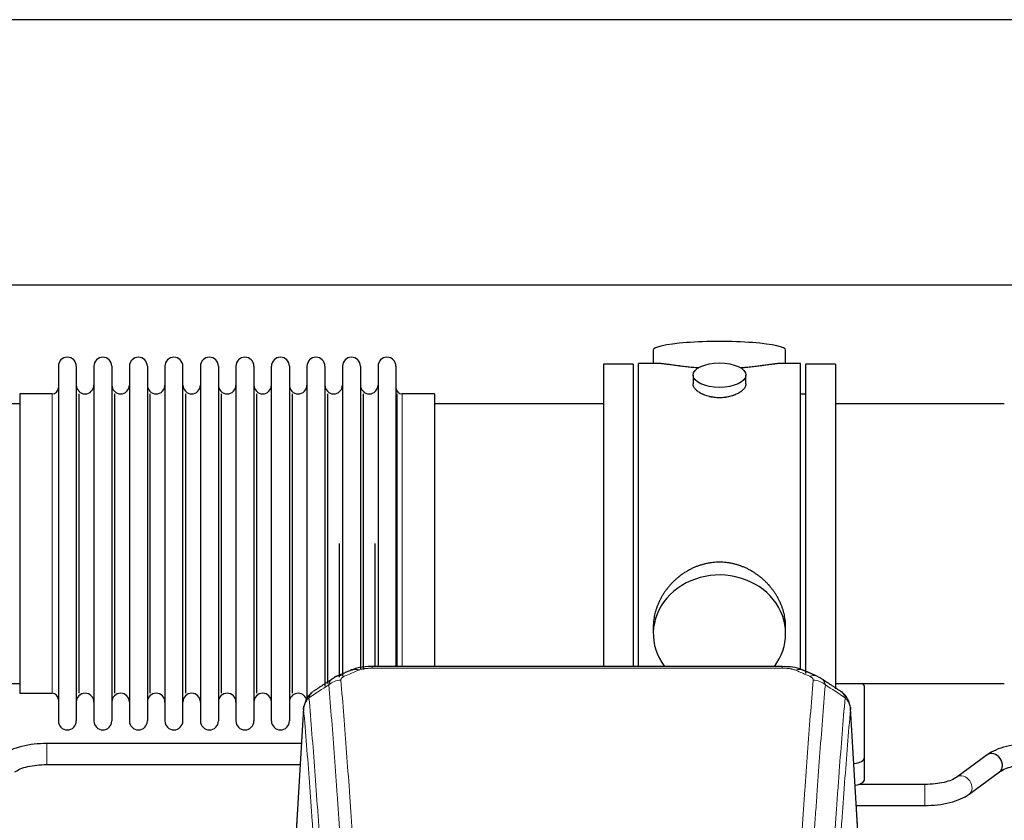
# Model space of a CAD drawing. Header units: inches. Extents: x 0 to 23760, y -13 to 16800.
# Tile 103 of 222: x 4507 to 5067, y 14049 to 14505. Entities that reach past the tile are written whole.
import ezdxf

# ---------------------------------------------------------------- set-up
doc = ezdxf.new("R2010")
doc.units = ezdxf.units.IN
doc.layers.add('254', color=7, linetype='Continuous', true_color=0xffffff)
doc.styles.add('latin_extended', font='simplex.shx')
doc.dimstyles.get("Standard").update_dxf_attribs({"dimtxt": 0.18, "dimasz": 0.18, "dimexe": 0.18, "dimexo": 0.0625, "dimgap": 0.09, "dimtad": 0, "dimtih": 1, "dimtoh": 1, "dimdec": 4, "dimzin": 0, "dimdsep": 46, "dimtxsty": 'Standard', "dimcen": 0.09, "dimadec": 0, "dimazin": 0, "dimtfac": 1, "dimtdec": 4, "dimtofl": 0, "dimtmove": 0, "dimatfit": 3, "dimfxl": 1, "dimtolj": 1, "dimtzin": 0, "dimarcsym": 0})

# ---------------------------------------------------------------- blocks, each defined once
blk = doc.blocks.new('_U5')
at = {"layer": '254', "color": 3, "linetype": 'Continuous', "lineweight": 13, "transparency": 16777216}
for p, q in [((5363.12, 12947.27), (5363.12, 14391.07)), ((4878.29, 12947.27), (5403.12, 12947.27)), ((5363.12, 12807.27), (5363.12, 12441.16)), ((6959.29, 12301.16), (5323.12, 12301.16))]:
    blk.add_line(p, q, dxfattribs=at)
at = {"layer": '254', "color": 3, "transparency": 16777216}
for points in [[(5386.45, 12807.27), (5339.78, 12807.27), (5363.12, 12947.27)], [(5339.78, 12441.16), (5386.45, 12441.16), (5363.12, 12301.16)]]:
    blk.add_solid(points, dxfattribs=at)
at = {"layer": 'Defpoints', "color": 0, "transparency": 16777216}
for p in [(4838.29, 12947.27), (5363.12, 12301.16), (6999.29, 12301.16)]:
    blk.add_point(p, dxfattribs=at)
at = {"layer": '254', "color": 2, "lineweight": 13, "transparency": 16777216, "insert": (5153.12, 13961.07), "char_height": 140, "attachment_point": 1, "rotation": 90, "style": 'latin_extended'}
blk.add_mtext('\\A1;\\C2;650', dxfattribs=at)

msp = doc.modelspace()

# ---------------------------------------------------------------- linework, layer by layer
at = {"layer": '254', "color": 2, "linetype": 'Continuous', "lineweight": 25}
for p, q in [((6116.291, 14504.748), (2761.791, 14504.748)), ((6116.291, 14353.723), (2761.791, 14353.723)), ((4867.652, 14316.815), (4867.652, 14309.194)), ((4942.931, 14309.194), (4942.931, 14316.815)), ((4839.291, 14308.764), (4839.291, 14206.764)), ((4856.291, 14308.764), (4839.291, 14308.764)), ((4856.291, 14308.764), (4856.291, 14206.764)), ((4870.638, 14309.194), (4859.291, 14309.194)), ((4859.291, 14206.764), (4859.291, 14309.194)), ((4951.291, 14309.194), (4939.995, 14309.194)), ((4951.291, 14206.764), (4951.291, 14309.194)), ((4954.291, 14308.764), (4954.291, 14132.85)), ((4971.291, 14308.764), (4954.291, 14308.764)), ((4971.291, 14308.764), (4971.291, 14124.109)), ((4529.291, 14307.664), (4529.291, 14105.864)), ((4539.491, 14307.664), (4539.491, 14105.864)), ((4549.491, 14307.664), (4549.491, 14105.864)), ((4559.691, 14307.664), (4559.691, 14105.864)), ((4569.691, 14307.664), (4569.691, 14105.864)), ((4579.891, 14307.664), (4579.891, 14105.864)), ((4589.891, 14307.664), (4589.891, 14105.864)), ((4600.091, 14105.864), (4600.091, 14307.664)), ((4610.091, 14307.664), (4610.091, 14105.864)), ((4620.291, 14307.664), (4620.291, 14105.864)), ((4630.291, 14307.664), (4630.291, 14160.174)), ((4640.491, 14307.664), (4640.491, 14160.174)), ((4650.491, 14160.174), (4650.491, 14307.664)), ((4660.691, 14307.664), (4660.691, 14160.174)), ((4670.691, 14307.664), (4670.691, 14160.174)), ((4680.891, 14307.664), (4680.891, 14160.174)), ((4690.891, 14307.664), (4690.891, 14160.174)), ((4701.091, 14307.664), (4701.091, 14160.174)), ((4711.091, 14307.664), (4711.091, 14160.174)), ((4721.291, 14307.664), (4721.291, 14160.174)), ((4890.243, 14302.561), (4890.243, 14297.596)), ((4920.339, 14297.619), (4920.339, 14302.561)), ((4507.291, 14291.914), (4507.291, 14121.614)), ((4525.791, 14291.914), (4507.291, 14291.914)), ((4541.175, 14121.614), (4541.175, 14291.914)), ((4561.375, 14121.614), (4561.375, 14291.914)), ((4581.575, 14121.614), (4581.575, 14291.914)), ((4601.775, 14121.614), (4601.775, 14291.914)), ((4621.975, 14121.614), (4621.975, 14291.914)), ((4642.175, 14121.614), (4642.175, 14291.914)), ((4662.375, 14121.614), (4662.375, 14291.914)), ((4682.575, 14127.23), (4682.575, 14291.914)), ((4702.775, 14135.162), (4702.775, 14291.914)), ((4721.963, 14136.85), (4721.963, 14291.914)), ((4743.291, 14291.914), (4724.791, 14291.914)), ((4743.291, 14291.914), (4743.291, 14167.446)), ((4954.291, 14291.764), (4951.291, 14291.764)), ((4507.291, 14286.264), (4411.291, 14286.264)), ((4839.291, 14286.264), (4743.291, 14286.264)), ((5067.291, 14286.264), (4971.291, 14286.264)), ((4689.208, 14130.834), (4689.208, 14206.764)), ((4709.408, 14136.845), (4709.408, 14206.764)), ((4839.291, 14206.764), (4839.291, 14136.846)), ((4856.291, 14206.764), (4856.291, 14136.846)), ((4859.291, 14136.844), (4859.291, 14206.764)), ((4951.291, 14134.949), (4951.291, 14206.764)), ((4743.291, 14167.446), (4743.291, 14136.845)), ((4630.291, 14160.174), (4630.291, 14105.864)), ((4640.491, 14160.174), (4640.491, 14105.864)), ((4650.491, 14105.864), (4650.491, 14160.174)), ((4660.691, 14160.174), (4660.691, 14105.864)), ((4670.691, 14160.174), (4670.691, 14118.341)), ((4680.891, 14160.174), (4680.891, 14125.627)), ((4690.891, 14160.174), (4690.891, 14131.46)), ((4701.091, 14160.174), (4701.091, 14135.439)), ((4711.091, 14160.174), (4711.091, 14136.847)), ((4721.291, 14160.174), (4721.291, 14136.847)), ((4867.652, 14159.535), (4867.652, 14155.51)), ((4942.931, 14155.51), (4942.931, 14159.533)), ((4940.877, 14136.849), (4707.705, 14136.849)), ((4411.291, 14127.264), (4507.291, 14127.264)), ((4971.291, 14127.264), (5067.291, 14127.264)), ((4987.791, 14085.165), (4987.791, 14125.238)), ((4507.291, 14121.614), (4525.791, 14121.614)), ((4668.774, 14113.052), (4663.523, 14026.416)), ((4985.06, 14026.416), (4979.809, 14113.053)), ((4667.561, 14093.049), (4522.732, 14093.049)), ((4987.791, 14072.746), (4987.791, 14085.165)), ((5057.537, 14086.608), (5040.217, 14073.929)), ((4522.732, 14081.049), (4666.832, 14081.049)), ((5047.305, 14064.246), (5064.625, 14076.925)), ((5022.11, 14069.805), (4984.629, 14069.805)), ((4983.156, 14057.805), (5022.11, 14057.805))]:
    msp.add_line(p, q, dxfattribs=at)
at = {"layer": '254', "color": 110, "linetype": 'Continuous', "lineweight": 13}
for p, q in [((4525.791, 14291.914), (4525.791, 14121.614)), ((4724.791, 14291.914), (4724.791, 14167.446)), ((4724.791, 14167.446), (4724.791, 14136.845)), ((4707.705, 14136.849), (4707.705, 14135.896)), ((4940.877, 14135.896), (4707.705, 14135.896)), ((4940.877, 14136.848), (4940.877, 14135.896)), ((4668.775, 14112.43), (4663.528, 14025.841)), ((4985.055, 14025.841), (4979.807, 14112.43)), ((4522.732, 14093.049), (4522.732, 14081.05)), ((5022.11, 14069.805), (5022.11, 14057.805))]:
    msp.add_line(p, q, dxfattribs=at)
at = {"layer": '254', "color": 2, "linetype": 'Continuous', "lineweight": 25}
for centre, radius, start, end in [((4534.391, 14307.664), 5.1, 0, 180), ((4554.591, 14307.664), 5.1, 0, 180), ((4574.791, 14307.664), 5.1, 0, 180), ((4594.991, 14307.664), 5.1, 0, 180), ((4615.191, 14307.664), 5.1, 0, 180), ((4635.391, 14307.664), 5.1, 0, 180), ((4655.591, 14307.664), 5.1, 0, 180), ((4675.791, 14307.664), 5.1, 0, 180), ((4695.991, 14307.664), 5.1, 0, 180), ((4716.191, 14307.664), 5.1, 0, 180), ((4544.491, 14296.914), 5, 180, 0), ((4564.691, 14296.914), 5, 180, 0), ((4584.891, 14296.914), 5, 180, 0), ((4605.091, 14296.914), 5, 180, 0), ((4625.291, 14296.914), 5, 180, 0), ((4645.491, 14296.914), 5, 180, 0), ((4665.691, 14296.914), 5, 180, 0), ((4685.891, 14296.914), 5, 180, 0), ((4706.091, 14296.914), 5, 180, 0), ((4525.791, 14295.414), 3.5, 270, 0), ((4724.791, 14295.414), 3.5, 180, 270), ((4525.791, 14118.114), 3.5, 0, 90), ((4544.491, 14116.614), 5, 0, 180), ((4564.691, 14116.614), 5, 0, 180), ((4584.891, 14116.614), 5, 0, 180), ((4605.091, 14116.614), 5, 0, 180), ((4625.291, 14116.614), 5, 0, 180), ((4645.491, 14116.614), 5, 0, 180), ((4665.691, 14116.614), 5, 19.11094, 180), ((4534.391, 14105.864), 5.1, 180, 0), ((4554.591, 14105.864), 5.1, 180, 0), ((4574.791, 14105.864), 5.1, 180, 0), ((4594.991, 14105.864), 5.1, 180, 0), ((4615.191, 14105.864), 5.1, 180, 0), ((4635.391, 14105.864), 5.1, 180, 0), ((4655.591, 14105.864), 5.1, 180, 0)]:
    msp.add_arc(centre, radius, start, end, dxfattribs=at)
for centre, major_axis, ratio, start_param, end_param in [((4905.291, 14316.815), (37.64, 0), 0.1305262, 0, 3.1415927), ((4905.291, 14155.51), (37.64, 0), 0.8870108, 0, 3.7346664), ((4905.291, 14155.51), (37.64, 0), 0.8870108, 5.6900133, 6.2831853), ((4699.947, 14125.687), (3.953, -9.186), 0.6419268, 2.5510147, 3.1418997), ((4956.645, 14122.229), (3.975, 9.176), 0.6408251, 6.1305215, 6.2828467), ((4979.791, 14125.238), (-8, 0), 0.4617486, 3.1415927, 3.722063), ((4979.791, 14085.165), (-8, 0), 0.4617486, 1.81384, 3.1415927), ((5061.081, 14081.766), (-3.544, 4.842), 0.7848856, 3.1416135, 6.283108), ((4979.791, 14072.746), (-8, 0), 0.4617486, 1.911273, 3.1415927)]:
    msp.add_ellipse(centre, major_axis=major_axis, ratio=ratio, start_param=start_param, end_param=end_param, dxfattribs=at)
msp.add_ellipse((4905.291, 14302.561), major_axis=(15.048, 0), ratio=0.4617486, dxfattribs=at)
at = {"layer": '254', "color": 110, "linetype": 'Continuous', "lineweight": 13}
for centre, major_axis, ratio, start_param, end_param in [((4948.636, 14125.687), (-3.953, -9.186), 0.6419268, 3.1410059, 3.7321706), ((4689.966, 14120.036), (-9.964, -0.842), 0.9013977, 4.6363308, 5.3961502), ((4691.938, 14122.229), (3.975, -9.176), 0.6408251, 2.5472213, 3.141301), ((4956.645, 14122.229), (3.975, 9.176), 0.6408251, 6.2828467, 6.8775566), ((4958.617, 14120.036), (-9.964, 0.842), 0.9013977, 4.0286278, 4.7884472), ((5043.761, 14069.088), (-3.544, 4.842), 0.7848856, 3.1281636, 6.2697562)]:
    msp.add_ellipse(centre, major_axis=major_axis, ratio=ratio, start_param=start_param, end_param=end_param, dxfattribs=at)
at = {"layer": '254', "color": 2, "linetype": 'Continuous', "lineweight": 25}
for points, knots in [([(4893.419, 14306.606), (4893.417, 14306.606), (4893.414, 14306.606), (4893.338, 14306.612), (4893.264, 14306.618), (4893.117, 14306.63), (4892.896, 14306.648), (4892.091, 14306.715), (4890.795, 14306.831), (4889.114, 14306.999), (4887.476, 14307.176), (4885.883, 14307.361), (4884.333, 14307.551), (4883.33, 14307.68), (4882.711, 14307.76), (4882.588, 14307.776), (4882.343, 14307.809), (4881.978, 14307.857), (4881.619, 14307.905), (4880.91, 14308), (4879.986, 14308.125), (4878.664, 14308.305), (4877.407, 14308.476), (4876.212, 14308.635), (4875.459, 14308.732), (4874.909, 14308.8), (4874.639, 14308.833), (4874.375, 14308.864), (4874.2, 14308.885), (4874.113, 14308.895), (4873.683, 14308.944), (4873.023, 14309.016), (4872.115, 14309.1), (4871.287, 14309.16), (4870.65, 14309.188), (4870.295, 14309.193), (4870.172, 14309.194)], [0, 0, 0, 0, 0.0002215, 0.0002215, 0.0071429, 0.0071429, 0.0140642, 0.027907, 0.083278, 0.1386489, 0.1940199, 0.2493909, 0.3047619, 0.3601329, 0.3601329, 0.3739756, 0.3739756, 0.3878184, 0.4155039, 0.4155039, 0.4708749, 0.5262458, 0.5816168, 0.6369878, 0.6923588, 0.6923588, 0.7200443, 0.733887, 0.733887, 0.7477298, 0.7477298, 0.8031008, 0.8584718, 0.9138427, 0.9692137, 1, 1, 1, 1]), ([(4940.416, 14309.194), (4940.292, 14309.194), (4939.934, 14309.188), (4939.294, 14309.159), (4938.461, 14309.1), (4937.851, 14309.043), (4937.452, 14309.002), (4937.371, 14308.994), (4937.208, 14308.977), (4936.962, 14308.951), (4936.709, 14308.922), (4936.196, 14308.864), (4935.488, 14308.779), (4934.36, 14308.634), (4933.165, 14308.475), (4931.904, 14308.303), (4931.018, 14308.182), (4930.337, 14308.09), (4929.992, 14308.043), (4929.64, 14307.996), (4929.404, 14307.964), (4929.286, 14307.948), (4928.691, 14307.868), (4927.724, 14307.74), (4926.227, 14307.548), (4924.683, 14307.359), (4923.092, 14307.174), (4921.454, 14306.997), (4920.33, 14306.885), (4919.474, 14306.804), (4919.043, 14306.765), (4918.607, 14306.726), (4918.389, 14306.707), (4918.316, 14306.701), (4918.17, 14306.688), (4917.883, 14306.664), (4917.595, 14306.64), (4917.38, 14306.623)], [0, 0, 0, 0, 0.0313476, 0.0871263, 0.142905, 0.1986836, 0.1986836, 0.2126283, 0.2126283, 0.226573, 0.2544623, 0.2544623, 0.310241, 0.3660196, 0.4217983, 0.477577, 0.5333556, 0.5333556, 0.561245, 0.5751896, 0.5751896, 0.5891343, 0.5891343, 0.644913, 0.7006917, 0.7564703, 0.812249, 0.8680277, 0.9238063, 0.9238063, 0.9516957, 0.9656403, 0.9656403, 0.9726127, 0.9726127, 0.979585, 1, 1, 1, 1]), ([(4905.291, 14289.687), (4904.793, 14289.687), (4904.3, 14289.701), (4903.321, 14289.759), (4902.836, 14289.801), (4901.873, 14289.915), (4901.396, 14289.985), (4900.805, 14290.09), (4900.628, 14290.123), (4900.451, 14290.158), (4900.334, 14290.182), (4900.275, 14290.194), (4899.983, 14290.255), (4899.753, 14290.307), (4899.069, 14290.473), (4898.626, 14290.595), (4897.762, 14290.862), (4897.342, 14291.006), (4896.729, 14291.24), (4896.527, 14291.321), (4896.23, 14291.446), (4896.131, 14291.489), (4895.984, 14291.553), (4895.936, 14291.575), (4895.839, 14291.619), (4895.406, 14291.817), (4894.996, 14292.024), (4894.303, 14292.409), (4893.975, 14292.608), (4893.353, 14293.021), (4893.059, 14293.234), (4892.716, 14293.508), (4892.648, 14293.564), (4892.515, 14293.675), (4892.45, 14293.731), (4892.259, 14293.9), (4892.138, 14294.012), (4891.79, 14294.353), (4891.58, 14294.582), (4891.204, 14295.046), (4891.039, 14295.279), (4890.824, 14295.633), (4890.757, 14295.751), (4890.682, 14295.899), (4890.667, 14295.929), (4890.638, 14295.988), (4890.624, 14296.018), (4890.583, 14296.107), (4890.558, 14296.166), (4890.437, 14296.462), (4890.365, 14296.697), (4890.268, 14297.16), (4890.244, 14297.39), (4890.243, 14297.62), (4890.243, 14297.623), (4890.243, 14297.626)], [0, 0, 0, 0, 0.0624454, 0.0624454, 0.1248907, 0.1248907, 0.1873361, 0.1873361, 0.2029474, 0.2107531, 0.2107531, 0.2185588, 0.2185588, 0.2497814, 0.2497814, 0.3122268, 0.3122268, 0.3746722, 0.3746722, 0.4058948, 0.4058948, 0.4215062, 0.4215062, 0.4293119, 0.4293119, 0.4371175, 0.4995629, 0.4995629, 0.5620082, 0.5620082, 0.6244536, 0.6244536, 0.6400649, 0.6400649, 0.6556763, 0.6556763, 0.686899, 0.686899, 0.7493443, 0.7493443, 0.8117897, 0.8117897, 0.8430124, 0.8430124, 0.850818, 0.850818, 0.8586237, 0.8586237, 0.874235, 0.874235, 0.9366804, 0.9366804, 0.9991258, 0.9991258, 1, 1, 1, 1]), ([(4920.339, 14297.622), (4920.339, 14297.394), (4920.315, 14297.165), (4920.219, 14296.702), (4920.148, 14296.468), (4919.957, 14295.999), (4919.838, 14295.764), (4919.659, 14295.468), (4919.622, 14295.409), (4919.563, 14295.32), (4919.544, 14295.29), (4919.503, 14295.231), (4919.401, 14295.083), (4919.29, 14294.937), (4919.007, 14294.587), (4918.797, 14294.357), (4918.336, 14293.905), (4918.084, 14293.683), (4917.675, 14293.355), (4917.533, 14293.246), (4917.313, 14293.085), (4917.238, 14293.032), (4917.085, 14292.926), (4917.008, 14292.873), (4916.616, 14292.613), (4916.286, 14292.413), (4915.594, 14292.028), (4915.231, 14291.844), (4914.475, 14291.494), (4914.08, 14291.327), (4913.617, 14291.15), (4913.566, 14291.13), (4913.462, 14291.092), (4913.409, 14291.072), (4913.252, 14291.015), (4912.936, 14290.903), (4912.615, 14290.798), (4911.965, 14290.597), (4911.522, 14290.475), (4910.618, 14290.256), (4910.156, 14290.158), (4909.448, 14290.031), (4909.21, 14289.992), (4908.849, 14289.939), (4908.728, 14289.922), (4908.486, 14289.889), (4908.364, 14289.874), (4907.757, 14289.802), (4907.268, 14289.759), (4906.284, 14289.701), (4905.789, 14289.687), (4905.291, 14289.687)], [0, 0, 0, 0, 0.0621483, 0.0621483, 0.1246718, 0.1246718, 0.1871952, 0.1871952, 0.2028261, 0.2028261, 0.2106415, 0.2106415, 0.2184569, 0.2497186, 0.2497186, 0.3122421, 0.3122421, 0.3747655, 0.3747655, 0.4060273, 0.4060273, 0.4216581, 0.4216581, 0.437289, 0.437289, 0.4998124, 0.4998124, 0.5623359, 0.5623359, 0.6248593, 0.6248593, 0.6326748, 0.6326748, 0.6404902, 0.6404902, 0.656121, 0.6873828, 0.6873828, 0.7499062, 0.7499062, 0.8124297, 0.8124297, 0.8436914, 0.8436914, 0.8593222, 0.8593222, 0.8749531, 0.8749531, 0.9374766, 0.9374766, 1, 1, 1, 1]), ([(4942.931, 14159.498), (4942.93, 14160.03), (4942.915, 14160.567), (4942.871, 14161.386), (4942.847, 14161.735), (4942.817, 14162.087), (4942.804, 14162.227), (4942.798, 14162.298), (4942.777, 14162.509), (4942.705, 14163.213), (4942.532, 14164.476), (4942.212, 14166.154), (4941.803, 14167.823), (4941.307, 14169.485), (4940.723, 14171.138), (4940.276, 14172.234), (4939.977, 14172.917), (4939.916, 14173.054), (4939.793, 14173.326), (4939.606, 14173.734), (4939.412, 14174.138), (4939.014, 14174.941), (4938.459, 14176), (4937.55, 14177.551), (4936.567, 14179.066), (4935.511, 14180.543), (4934.756, 14181.503), (4934.171, 14182.213), (4933.973, 14182.447), (4933.671, 14182.797), (4933.57, 14182.914), (4933.366, 14183.145), (4932.852, 14183.72), (4931.901, 14184.725), (4930.577, 14186.004), (4929.196, 14187.22), (4927.758, 14188.374), (4926.264, 14189.465), (4925.228, 14190.148), (4924.437, 14190.643), (4924.171, 14190.805), (4923.835, 14191.005), (4923.767, 14191.044), (4923.633, 14191.123), (4923.43, 14191.241), (4922.685, 14191.665), (4921.449, 14192.319), (4919.769, 14193.106), (4918.056, 14193.808), (4916.31, 14194.424), (4914.531, 14194.952), (4913.322, 14195.244), (4912.406, 14195.44), (4912.099, 14195.502), (4911.714, 14195.574), (4911.637, 14195.588), (4911.482, 14195.616), (4911.251, 14195.657), (4910.402, 14195.798), (4909.012, 14195.983), (4907.159, 14196.13), (4905.305, 14196.179), (4903.451, 14196.131), (4901.596, 14195.985), (4900.359, 14195.822), (4899.586, 14195.699), (4899.431, 14195.673), (4899.122, 14195.62), (4898.659, 14195.537), (4898.199, 14195.445), (4897.284, 14195.249), (4896.075, 14194.958), (4894.292, 14194.43), (4892.541, 14193.814), (4890.821, 14193.11), (4889.695, 14192.582), (4888.858, 14192.165), (4888.58, 14192.022), (4888.235, 14191.839), (4888.097, 14191.765), (4887.822, 14191.617), (4887.071, 14191.201), (4885.868, 14190.487), (4884.321, 14189.466), (4882.827, 14188.376), (4881.387, 14187.221), (4880.001, 14185.999), (4879.112, 14185.141), (4878.623, 14184.646), (4878.569, 14184.591), (4878.46, 14184.48), (4878.406, 14184.425), (4878.245, 14184.258), (4877.925, 14183.923), (4877.612, 14183.583), (4876.994, 14182.9), (4876.196, 14181.973), (4875.071, 14180.541), (4874.017, 14179.068), (4873.035, 14177.555), (4872.125, 14176.001), (4871.567, 14174.938), (4871.234, 14174.266), (4871.168, 14174.131), (4871.038, 14173.86), (4870.846, 14173.454), (4870.662, 14173.047), (4870.306, 14172.232), (4869.86, 14171.141), (4869.279, 14169.494), (4868.783, 14167.836), (4868.374, 14166.169), (4868.053, 14164.492), (4867.899, 14163.368), (4867.821, 14162.663), (4867.806, 14162.522), (4867.779, 14162.241), (4867.742, 14161.819), (4867.713, 14161.4), (4867.667, 14160.575), (4867.652, 14160.032), (4867.652, 14159.493)], [0, 0, 0, 0, 0.0151373, 0.0151373, 0.0229562, 0.0249109, 0.0249109, 0.0268656, 0.0268656, 0.030775, 0.0464127, 0.0620504, 0.0776881, 0.0933258, 0.1089635, 0.1246012, 0.1246012, 0.1285107, 0.1285107, 0.1324201, 0.1402389, 0.1402389, 0.1558766, 0.1715144, 0.1871521, 0.2027898, 0.2184275, 0.2184275, 0.2262463, 0.2262463, 0.2301558, 0.2301558, 0.2340652, 0.2497029, 0.2653406, 0.2809783, 0.296616, 0.3122537, 0.3278914, 0.3278914, 0.3357103, 0.3357103, 0.337665, 0.337665, 0.3396197, 0.3435291, 0.3591668, 0.3748045, 0.3904422, 0.4060799, 0.4217176, 0.4373554, 0.4373554, 0.4451742, 0.4451742, 0.4471289, 0.4471289, 0.4490836, 0.4529931, 0.4686308, 0.4842685, 0.4999062, 0.5155439, 0.5311816, 0.5468193, 0.5468193, 0.5507287, 0.5507287, 0.5546381, 0.562457, 0.562457, 0.5780947, 0.5937324, 0.6093701, 0.6250078, 0.6406455, 0.6406455, 0.6484644, 0.6484644, 0.6504191, 0.6523738, 0.6562832, 0.6719209, 0.6875586, 0.7031963, 0.7188341, 0.7344718, 0.7501095, 0.7501095, 0.7520642, 0.7520642, 0.7540189, 0.7540189, 0.7579283, 0.7657472, 0.7657472, 0.7813849, 0.7970226, 0.8126603, 0.828298, 0.8439357, 0.8595734, 0.8595734, 0.8634828, 0.8634828, 0.8673923, 0.8752111, 0.8752111, 0.8908488, 0.9064865, 0.9221242, 0.9377619, 0.9533996, 0.9690373, 0.9690373, 0.9729468, 0.9729468, 0.9768562, 0.984675, 0.984675, 1, 1, 1, 1]), ([(4709.005, 14136.832), (4707.778, 14136.873), (4704.431, 14136.797), (4699.889, 14136.402), (4697.045, 14135.15), (4696.093, 14134.636)], [0, 0, 0, 0, 0.26888, 0.7466721, 1, 1, 1, 1]), ([(4952.533, 14134.76), (4952.024, 14135.03), (4949.93, 14136.013), (4945.962, 14136.661), (4942.529, 14136.809), (4940.875, 14136.731)], [0, 0, 0, 0, 0.1498969, 0.6034808, 1, 1, 1, 1]), ([(4961.467, 14130.911), (4961.758, 14130.796), (4962.035, 14130.671), (4962.363, 14130.503), (4962.428, 14130.469), (4962.556, 14130.399), (4962.62, 14130.363), (4962.806, 14130.255), (4962.927, 14130.181), (4963.046, 14130.102), (4963.049, 14130.1), (4963.053, 14130.098)], [0, 0, 0, 0, 0.496586, 0.496586, 0.6207325, 0.6207325, 0.744879, 0.744879, 0.9931719, 0.9931719, 1, 1, 1, 1]), ([(4673.717, 14122.24), (4673.196, 14121.867), (4672.139, 14120.959), (4670.775, 14119.176), (4669.722, 14117.02), (4669.306, 14115.494), (4669.171, 14114.721)], [0, 0, 0, 0, 0.2123708, 0.4683651, 0.7393635, 1, 1, 1, 1]), ([(4979.725, 14113.713), (4979.614, 14114.663), (4979.17, 14116.502), (4977.878, 14119.118), (4976.197, 14121.215), (4974.906, 14122.258), (4974.284, 14122.679)], [0, 0, 0, 0, 0.2790385, 0.5536712, 0.8024065, 1, 1, 1, 1]), ([(4668.775, 14112.43), (4668.775, 14112.442), (4668.773, 14112.465), (4668.771, 14112.501), (4668.77, 14112.536), (4668.768, 14112.571), (4668.767, 14112.606), (4668.766, 14112.641), (4668.766, 14112.676), (4668.765, 14112.71), (4668.765, 14112.745), (4668.765, 14112.78), (4668.765, 14112.815), (4668.766, 14112.849), (4668.767, 14112.884), (4668.767, 14112.918), (4668.769, 14112.953), (4668.77, 14112.987), (4668.772, 14113.022), (4668.774, 14113.056), (4668.776, 14113.09), (4668.778, 14113.124), (4668.781, 14113.158), (4668.784, 14113.192), (4668.787, 14113.226), (4668.79, 14113.26), (4668.794, 14113.294), (4668.797, 14113.328), (4668.801, 14113.362), (4668.806, 14113.395), (4668.81, 14113.429), (4668.815, 14113.462), (4668.82, 14113.496), (4668.825, 14113.529), (4668.83, 14113.563), (4668.836, 14113.596), (4668.841, 14113.629), (4668.848, 14113.662), (4668.854, 14113.696), (4668.86, 14113.729), (4668.867, 14113.762), (4668.874, 14113.794), (4668.881, 14113.827), (4668.888, 14113.86), (4668.896, 14113.893), (4668.904, 14113.925), (4668.912, 14113.958), (4668.92, 14113.99), (4668.929, 14114.023), (4668.937, 14114.055), (4668.946, 14114.088), (4668.955, 14114.12), (4668.965, 14114.152), (4668.974, 14114.184), (4668.984, 14114.216), (4668.994, 14114.248), (4669.004, 14114.28), (4669.015, 14114.312), (4669.025, 14114.343), (4669.036, 14114.375), (4669.047, 14114.407), (4669.059, 14114.438), (4669.07, 14114.47), (4669.082, 14114.501), (4669.092, 14114.527), (4669.098, 14114.543), (4669.1, 14114.548)], [0, 0, 0, 0, 0.0160287, 0.0320483, 0.0480589, 0.0640604, 0.080053, 0.0960364, 0.1120109, 0.1279763, 0.1439327, 0.1598801, 0.1758184, 0.1917478, 0.2076681, 0.2235794, 0.2394817, 0.255375, 0.2712593, 0.2871346, 0.3030009, 0.3188582, 0.3347065, 0.3505458, 0.3663762, 0.3821975, 0.3980099, 0.4138133, 0.4296077, 0.4453931, 0.4611696, 0.4769371, 0.4926957, 0.5084453, 0.5241859, 0.5399176, 0.5556403, 0.5713541, 0.5870589, 0.6027548, 0.6184418, 0.6341198, 0.6497889, 0.6654491, 0.6811003, 0.6967426, 0.712376, 0.7280004, 0.743616, 0.7592226, 0.7748203, 0.7904091, 0.8059891, 0.8215601, 0.8371222, 0.8526754, 0.8682197, 0.8837552, 0.8992817, 0.9147994, 0.9303082, 0.9458081, 0.9612991, 0.9767813, 0.9922546, 1, 1, 1, 1]), ([(4979.724, 14113.721), (4979.735, 14113.664), (4979.79, 14113.355), (4979.818, 14113.018), (4979.818, 14112.713), (4979.816, 14112.643), (4979.814, 14112.572), (4979.811, 14112.501), (4979.809, 14112.454), (4979.807, 14112.43)], [0, 0, 0, 0, 0.135601, 0.730798, 0.7844814, 0.8382432, 0.8920836, 0.9460025, 1, 1, 1, 1]), ([(4522.732, 14093.049), (4520.265, 14093.048), (4515.433, 14092.776), (4508.358, 14091.534), (4502.17, 14089.444), (4498.974, 14087.653), (4497.588, 14086.644)], [0, 0, 0, 0, 0.2440357, 0.4934504, 0.7463943, 1, 1, 1, 1]), ([(5082.732, 14093.049), (5080.265, 14093.048), (5075.433, 14092.776), (5068.358, 14091.534), (5062.17, 14089.444), (5058.974, 14087.653), (5057.588, 14086.644)], [0, 0, 0, 0, 0.2440357, 0.4934504, 0.7463943, 1, 1, 1, 1]), ([(4504.575, 14076.888), (4505.414, 14077.517), (4507.453, 14078.645), (4511.727, 14080.006), (4516.96, 14080.865), (4520.728, 14081.052), (4522.732, 14081.049)], [0, 0, 0, 0, 0.2455875, 0.4916673, 0.7423046, 1, 1, 1, 1]), ([(5064.575, 14076.888), (5065.414, 14077.517), (5067.453, 14078.645), (5071.727, 14080.006), (5076.96, 14080.865), (5080.728, 14081.052), (5082.732, 14081.049)], [0, 0, 0, 0, 0.2455875, 0.4916673, 0.7423046, 1, 1, 1, 1]), ([(5040.267, 14073.966), (5039.427, 14073.337), (5037.385, 14072.211), (5033.115, 14070.848), (5027.883, 14069.988), (5024.115, 14069.801), (5022.11, 14069.805)], [0, 0, 0, 0, 0.2455586, 0.4917304, 0.7422951, 1, 1, 1, 1]), ([(5022.11, 14057.805), (5024.577, 14057.806), (5029.41, 14058.077), (5036.484, 14059.321), (5042.669, 14061.412), (5045.866, 14063.202), (5047.254, 14064.21)], [0, 0, 0, 0, 0.2440272, 0.4934889, 0.7463728, 1, 1, 1, 1])]:
    msp.add_open_spline(points, degree=3, knots=knots, dxfattribs=at)
for points, degree in [([(4695.993, 14134.869), (4687.963, 14131.4)], 1), ([(4960.619, 14131.404), (4956.604, 14133.147), (4952.589, 14134.865)], 2), ([(4685.573, 14130.126), (4679.943, 14126.405), (4674.322, 14122.695)], 2), ([(4687.994, 14131.333), (4686.631, 14131.03), (4685.642, 14130.1)], 2), ([(4974.262, 14122.694), (4968.647, 14126.4), (4963.024, 14130.117)], 2)]:
    msp.add_open_spline(points, degree=degree, dxfattribs=at)
at = {"layer": '254', "color": 110, "linetype": 'Continuous', "lineweight": 13}
for points in [[(4699.947, 14134.729), (4697.277, 14133.576), (4694.608, 14132.419), (4691.938, 14131.258)], [(4956.645, 14131.258), (4953.975, 14132.419), (4951.305, 14133.576), (4948.636, 14134.729)], [(4683.083, 14126.467), (4679.33, 14123.991), (4675.58, 14121.517), (4671.831, 14119.046)], [(4976.752, 14119.046), (4973.003, 14121.517), (4969.252, 14123.991), (4965.5, 14126.467)]]:
    msp.add_open_spline(points, degree=3, dxfattribs=at)
for points, knots in [([(4699.947, 14134.729), (4700.072, 14134.783), (4700.202, 14134.836), (4700.403, 14134.911), (4700.472, 14134.935), (4700.609, 14134.983), (4700.679, 14135.007), (4701.032, 14135.121), (4701.326, 14135.204), (4701.936, 14135.354), (4702.252, 14135.421), (4702.659, 14135.497), (4702.742, 14135.512), (4702.906, 14135.54), (4702.989, 14135.553), (4703.237, 14135.593), (4703.403, 14135.618), (4703.905, 14135.686), (4704.242, 14135.724), (4704.922, 14135.789), (4705.264, 14135.815), (4705.954, 14135.856), (4706.301, 14135.872), (4707, 14135.892), (4707.351, 14135.896), (4707.705, 14135.896)], [0, 0, 0, 0, 0.0625, 0.0625, 0.09375, 0.09375, 0.125, 0.125, 0.25, 0.25, 0.375, 0.375, 0.40625, 0.40625, 0.4375, 0.4375, 0.5, 0.5, 0.625, 0.625, 0.75, 0.75, 0.875, 0.875, 1, 1, 1, 1]), ([(4940.877, 14135.896), (4941.231, 14135.896), (4941.584, 14135.892), (4942.025, 14135.879), (4942.114, 14135.876), (4942.29, 14135.87), (4942.378, 14135.866), (4942.641, 14135.854), (4942.816, 14135.845), (4943.338, 14135.814), (4943.683, 14135.787), (4944.366, 14135.721), (4944.703, 14135.683), (4945.371, 14135.591), (4945.701, 14135.538), (4946.066, 14135.47), (4946.107, 14135.463), (4946.188, 14135.447), (4946.308, 14135.423), (4946.586, 14135.366), (4946.817, 14135.312), (4947.272, 14135.2), (4947.563, 14135.117), (4948.12, 14134.936), (4948.385, 14134.838), (4948.636, 14134.729)], [0, 0, 0, 0, 0.125, 0.125, 0.15625, 0.15625, 0.1875, 0.1875, 0.25, 0.25, 0.375, 0.375, 0.5, 0.5, 0.625, 0.625, 0.640625, 0.640625, 0.65625, 0.6875, 0.75, 0.75, 0.875, 0.875, 1, 1, 1, 1]), ([(4683.083, 14126.467), (4683.119, 14126.711), (4683.172, 14126.95), (4683.26, 14127.24), (4683.279, 14127.298), (4683.319, 14127.413), (4683.339, 14127.47), (4683.405, 14127.64), (4683.453, 14127.751), (4683.61, 14128.079), (4683.851, 14128.501), (4684.159, 14128.893), (4684.415, 14129.175), (4684.527, 14129.291), (4684.645, 14129.403), (4684.693, 14129.447), (4684.718, 14129.47), (4684.791, 14129.536), (4684.841, 14129.579), (4685.095, 14129.794), (4685.313, 14129.956), (4685.555, 14130.114), (4685.564, 14130.12), (4685.572, 14130.125)], [0, 0, 0, 0, 0.1656246, 0.1656246, 0.2070308, 0.2070308, 0.2484369, 0.2484369, 0.3312492, 0.3312492, 0.4968738, 0.6624984, 0.6624984, 0.7453108, 0.7660138, 0.7660138, 0.7867169, 0.7867169, 0.8281231, 0.8281231, 0.9937477, 0.9937477, 1, 1, 1, 1]), ([(4689.966, 14129.056), (4689.957, 14129.158), (4689.96, 14129.26), (4689.977, 14129.387), (4689.981, 14129.413), (4689.991, 14129.464), (4689.996, 14129.489), (4690.015, 14129.565), (4690.031, 14129.616), (4690.086, 14129.766), (4690.135, 14129.864), (4690.255, 14130.059), (4690.327, 14130.154), (4690.453, 14130.296), (4690.498, 14130.343), (4690.571, 14130.412), (4690.595, 14130.436), (4690.647, 14130.482), (4690.673, 14130.504), (4690.807, 14130.617), (4690.926, 14130.704), (4691.182, 14130.873), (4691.32, 14130.954), (4691.614, 14131.11), (4691.772, 14131.185), (4691.938, 14131.258)], [0, 0, 0, 0, 0.125, 0.125, 0.15625, 0.15625, 0.1875, 0.1875, 0.25, 0.25, 0.375, 0.375, 0.5, 0.5, 0.5625, 0.5625, 0.59375, 0.59375, 0.625, 0.625, 0.75, 0.75, 0.875, 0.875, 1, 1, 1, 1]), ([(4689.966, 14129.056), (4690.523, 14122.436), (4691.624, 14108.946), (4693.232, 14087.961), (4694.274, 14073.472), (4695.045, 14062.418), (4695.427, 14056.844), (4695.805, 14051.199), (4696.057, 14047.421), (4696.182, 14045.524), (4696.805, 14035.999), (4697.297, 14028.258), (4698.022, 14016.462), (4698.262, 14012.501), (4698.738, 14004.518), (4698.974, 14000.497), (4699.676, 13988.344), (4700.596, 13971.902), (4701.487, 13954.983), (4701.924, 13946.404)], [0, 0, 0, 0, 0.125, 0.25, 0.375, 0.375, 0.4375, 0.46875, 0.46875, 0.5, 0.5, 0.625, 0.625, 0.6875, 0.6875, 0.75, 0.75, 0.875, 1, 1, 1, 1]), ([(4946.658, 13946.404), (4947.096, 13954.983), (4947.986, 13971.902), (4948.907, 13988.344), (4949.609, 14000.497), (4949.845, 14004.518), (4950.321, 14012.501), (4950.561, 14016.462), (4951.286, 14028.258), (4951.777, 14035.999), (4952.401, 14045.524), (4952.526, 14047.421), (4952.777, 14051.199), (4953.156, 14056.844), (4953.538, 14062.418), (4954.309, 14073.472), (4955.351, 14087.961), (4956.959, 14108.946), (4958.059, 14122.436), (4958.617, 14129.056)], [0, 0, 0, 0, 0.125, 0.25, 0.25, 0.3125, 0.3125, 0.375, 0.375, 0.5, 0.5, 0.53125, 0.53125, 0.5625, 0.625, 0.625, 0.75, 0.875, 1, 1, 1, 1]), ([(4956.645, 14131.258), (4956.811, 14131.185), (4956.969, 14131.11), (4957.155, 14131.011), (4957.192, 14130.991), (4957.264, 14130.951), (4957.299, 14130.93), (4957.404, 14130.869), (4957.471, 14130.827), (4957.663, 14130.7), (4957.898, 14130.526), (4958.088, 14130.342), (4958.214, 14130.201), (4958.253, 14130.153), (4958.308, 14130.08), (4958.325, 14130.056), (4958.359, 14130.007), (4958.375, 14129.982), (4958.45, 14129.86), (4958.499, 14129.761), (4958.571, 14129.562), (4958.596, 14129.461), (4958.623, 14129.26), (4958.625, 14129.158), (4958.617, 14129.056)], [0, 0, 0, 0, 0.125, 0.125, 0.15625, 0.15625, 0.1875, 0.1875, 0.25, 0.25, 0.375, 0.5, 0.5, 0.5625, 0.5625, 0.59375, 0.59375, 0.625, 0.625, 0.75, 0.75, 0.875, 0.875, 1, 1, 1, 1]), ([(4963.053, 14130.098), (4963.282, 14129.946), (4963.713, 14129.624), (4964.083, 14129.268), (4964.339, 14128.986), (4964.421, 14128.89), (4964.537, 14128.742), (4964.574, 14128.692), (4964.648, 14128.591), (4964.683, 14128.54), (4964.856, 14128.284), (4964.976, 14128.073), (4965.184, 14127.636), (4965.357, 14127.187), (4965.464, 14126.711), (4965.5, 14126.467)], [0, 0, 0, 0, 0.1647526, 0.331802, 0.331802, 0.4153268, 0.4153268, 0.4570892, 0.4570892, 0.4988515, 0.4988515, 0.665901, 0.665901, 0.8329505, 1, 1, 1, 1]), ([(4695.057, 13944.028), (4694.618, 13952.597), (4693.727, 13969.495), (4692.805, 13985.918), (4692.102, 13998.057), (4691.866, 14002.073), (4691.389, 14010.046), (4691.149, 14014.003), (4690.423, 14025.785), (4689.931, 14033.517), (4689.307, 14043.031), (4689.181, 14044.926), (4688.93, 14048.7), (4688.551, 14054.338), (4688.168, 14059.905), (4687.396, 14070.947), (4686.353, 14085.419), (4684.743, 14106.38), (4683.641, 14119.854), (4683.083, 14126.467)], [0, 0, 0, 0, 0.125, 0.25, 0.25, 0.3125, 0.3125, 0.375, 0.375, 0.5, 0.5, 0.53125, 0.53125, 0.5625, 0.625, 0.625, 0.75, 0.875, 1, 1, 1, 1]), ([(4965.5, 14126.467), (4964.942, 14119.854), (4963.84, 14106.38), (4962.23, 14085.419), (4961.186, 14070.947), (4960.415, 14059.905), (4960.032, 14054.338), (4959.653, 14048.7), (4959.401, 14044.926), (4959.276, 14043.031), (4958.651, 14033.517), (4958.16, 14025.785), (4957.433, 14014.003), (4957.193, 14010.046), (4956.717, 14002.073), (4956.48, 13998.057), (4955.777, 13985.918), (4954.856, 13969.495), (4953.964, 13952.597), (4953.526, 13944.028)], [0, 0, 0, 0, 0.125, 0.25, 0.375, 0.375, 0.4375, 0.46875, 0.46875, 0.5, 0.5, 0.625, 0.625, 0.6875, 0.6875, 0.75, 0.75, 0.875, 1, 1, 1, 1]), ([(4668.775, 14112.43), (4668.805, 14113.036), (4668.895, 14113.642), (4669.118, 14114.535), (4669.207, 14114.83), (4669.413, 14115.412), (4669.53, 14115.699), (4669.791, 14116.263), (4669.935, 14116.54), (4670.25, 14117.081), (4670.42, 14117.345), (4670.784, 14117.859), (4670.978, 14118.109), (4671.388, 14118.591), (4671.604, 14118.823), (4671.831, 14119.046)], [0, 0, 0, 0, 0.25, 0.25, 0.375, 0.375, 0.5, 0.5, 0.625, 0.625, 0.75, 0.75, 0.875, 0.875, 1, 1, 1, 1]), ([(4671.831, 14119.046), (4671.959, 14119.571), (4672.138, 14120.06), (4672.595, 14120.958), (4672.872, 14121.367), (4673.36, 14121.913), (4673.535, 14122.084), (4673.9, 14122.398), (4674.091, 14122.542), (4674.292, 14122.674)], [0, 0, 0, 0, 0.335226, 0.335226, 0.6704519, 0.6704519, 0.8380649, 0.8380649, 1, 1, 1, 1]), ([(4671.831, 14119.046), (4672.402, 14112.355), (4673.53, 14098.713), (4675.175, 14077.471), (4676.241, 14062.792), (4677.03, 14051.588), (4677.421, 14045.938), (4677.872, 14039.261), (4678.065, 14036.381), (4678.193, 14034.457), (4678.257, 14033.493), (4678.576, 14028.663), (4678.955, 14022.82), (4679.393, 14015.92), (4679.58, 14012.945), (4679.704, 14010.957), (4679.766, 14009.962), (4680.322, 14000.984), (4681.295, 13984.776), (4682.706, 13959.724), (4683.614, 13942.528), (4684.06, 13933.806)], [0, 0, 0, 0, 0.125, 0.25, 0.375, 0.375, 0.4375, 0.46875, 0.484375, 0.484375, 0.5, 0.5, 0.5625, 0.59375, 0.609375, 0.609375, 0.625, 0.625, 0.75, 0.875, 1, 1, 1, 1]), ([(4964.523, 13933.806), (4964.578, 13934.896), (4964.634, 13935.985), (4964.746, 13938.157), (4964.915, 13941.411), (4965.31, 13948.961), (4965.654, 13955.362), (4966.347, 13968.072), (4967.287, 13984.769), (4968.746, 14009.071), (4969.75, 14024.775), (4970.324, 14033.469), (4970.388, 14034.433), (4970.516, 14036.357), (4970.708, 14039.238), (4971.16, 14045.916), (4971.551, 14051.569), (4971.88, 14056.239), (4971.946, 14057.171), (4972.078, 14059.031), (4972.276, 14061.816), (4972.741, 14068.269), (4973.144, 14073.728), (4973.956, 14084.547), (4975.053, 14098.711), (4976.18, 14112.355), (4976.752, 14119.046)], [0, 0, 0, 0, 0.015625, 0.015625, 0.03125, 0.0625, 0.125, 0.125, 0.25, 0.375, 0.5, 0.5, 0.515625, 0.515625, 0.53125, 0.5625, 0.625, 0.625, 0.640625, 0.640625, 0.65625, 0.6875, 0.75, 0.75, 0.875, 1, 1, 1, 1]), ([(4974.292, 14122.674), (4974.492, 14122.541), (4974.682, 14122.398), (4975.048, 14122.084), (4975.222, 14121.913), (4975.71, 14121.367), (4975.988, 14120.958), (4976.444, 14120.06), (4976.623, 14119.571), (4976.752, 14119.046)], [0, 0, 0, 0, 0.1617419, 0.1617419, 0.3293935, 0.3293935, 0.6646968, 0.6646968, 1, 1, 1, 1]), ([(4976.752, 14119.046), (4976.978, 14118.823), (4977.194, 14118.591), (4977.605, 14118.109), (4977.799, 14117.859), (4978.163, 14117.345), (4978.333, 14117.081), (4978.647, 14116.54), (4978.791, 14116.263), (4979.053, 14115.699), (4979.17, 14115.412), (4979.376, 14114.83), (4979.465, 14114.535), (4979.687, 14113.642), (4979.778, 14113.036), (4979.807, 14112.43)], [0, 0, 0, 0, 0.125, 0.125, 0.25, 0.25, 0.375, 0.375, 0.5, 0.5, 0.625, 0.625, 0.75, 0.75, 1, 1, 1, 1]), ([(4680.971, 13927.744), (4680.526, 13936.438), (4679.62, 13953.58), (4678.213, 13978.554), (4677.243, 13994.712), (4676.688, 14003.663), (4676.627, 14004.655), (4676.503, 14006.637), (4676.317, 14009.602), (4675.88, 14016.482), (4675.502, 14022.307), (4675.184, 14027.123), (4675.12, 14028.084), (4674.992, 14030.002), (4674.8, 14032.874), (4674.35, 14039.531), (4673.96, 14045.165), (4673.174, 14056.336), (4672.11, 14070.972), (4670.47, 14092.153), (4669.345, 14105.757), (4668.775, 14112.43)], [0, 0, 0, 0, 0.125, 0.25, 0.375, 0.375, 0.390625, 0.390625, 0.40625, 0.4375, 0.5, 0.5, 0.515625, 0.515625, 0.53125, 0.5625, 0.625, 0.625, 0.75, 0.875, 1, 1, 1, 1]), ([(4979.807, 14112.43), (4979.237, 14105.757), (4978.113, 14092.152), (4977.019, 14078.027), (4976.209, 14067.239), (4975.808, 14061.796), (4975.344, 14055.361), (4975.146, 14052.585), (4975.015, 14050.731), (4974.949, 14049.801), (4974.621, 14045.144), (4974.231, 14039.508), (4973.781, 14032.85), (4973.589, 14029.978), (4973.461, 14028.06), (4973.397, 14027.099), (4972.825, 14018.431), (4971.823, 14002.774), (4970.369, 13978.547), (4968.963, 13953.579), (4968.057, 13936.439), (4967.612, 13927.744)], [0, 0, 0, 0, 0.125, 0.25, 0.25, 0.3125, 0.34375, 0.359375, 0.359375, 0.375, 0.375, 0.4375, 0.46875, 0.484375, 0.484375, 0.5, 0.5, 0.625, 0.75, 0.875, 1, 1, 1, 1])]:
    msp.add_open_spline(points, degree=3, knots=knots, dxfattribs=at)

# ---------------------------------------------------------------- dimensions: what is measured, and where the dimension line sits
at = {"layer": '254', "color": 2, "linetype": 'Continuous', "lineweight": 13}
dim = msp.add_linear_dim(base=(5363.115, 12301.157), p1=(4838.291, 12947.269), p2=(6999.291, 12301.157), angle=90, text='\\C2;650', dimstyle='Standard', override={"dimscale": 40, "dimtxt": 3.5, "dimasz": 3.5, "dimexe": 1, "dimexo": 1, "dimgap": 1.75, "dimtad": 1, "dimtih": 0, "dimtoh": 0, "dimdec": 2, "dimlfac": 0.025, "dimzin": 8, "dimdsep": 46, "dimlunit": 2, "dimpost": '', "dimtxsty": 'latin_extended', "dimsah": 1, "dimse1": 0, "dimse2": 0, "dimsd1": 0, "dimsd2": 0, "dimclrd": 3, "dimclre": 3, "dimclrt": 2, "dimtol": 0, "dimtm": -0.1, "dimtfac": 0.714286, "dimtdec": 3, "dimtofl": 1, "dimtmove": 0, "dimtzin": 8, "dimlwd": 13, "dimlwe": 13}, dxfattribs=at)
dim.commit()
dim.dimension.update_dxf_attribs({"geometry": '_U5', "text_midpoint": (5363.115, 14141.068), "dimtype": 160})

doc.saveas('drawing.dxf')
